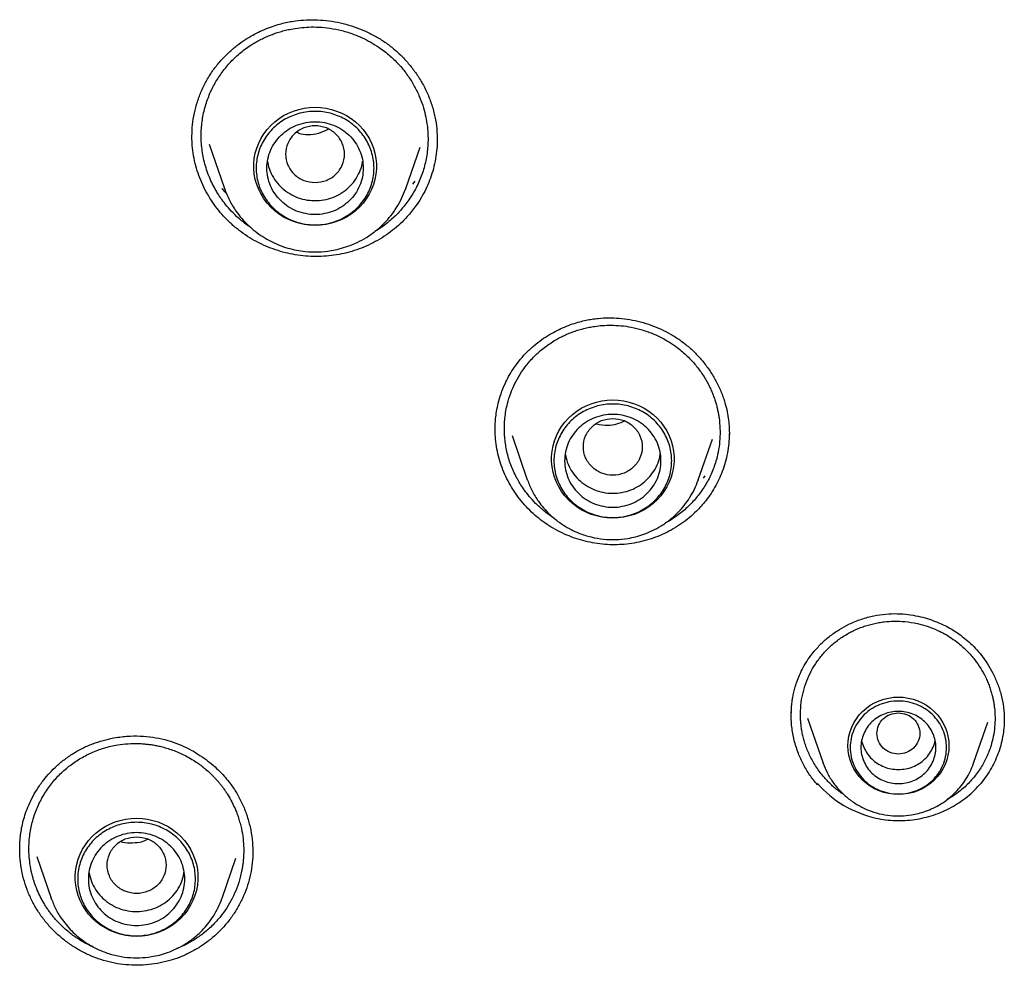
# Model space of a CAD drawing. Header units: millimetres. Extents: x 8 to 871, y 12 to 1888.
# Tile 82 of 114: x 438 to 456, y 1687 to 1705. Entities that reach past the tile are written whole.
import ezdxf

# ---------------------------------------------------------------- set-up
doc = ezdxf.new("R2010")
doc.units = ezdxf.units.MM

msp = doc.modelspace()

# ---------------------------------------------------------------- linework, layer by layer
at = {"color": 7, "linetype": 'Continuous', "lineweight": 30}
for p, q in [((440.829, 1702.675), (440.829, 1702.694)), ((441.15, 1702.542), (441.436, 1701.714)), ((444.821, 1701.714), (445.089, 1702.489)), ((444.991, 1701.849), (444.95, 1701.795)), ((441.437, 1701.709), (441.436, 1701.714)), ((444.817, 1701.704), (444.821, 1701.714)), ((444.821, 1701.714), (444.818, 1701.704)), ((446.493, 1697.205), (446.493, 1697.216)), ((446.808, 1697.099), (447.092, 1696.274)), ((450.286, 1696.274), (450.548, 1697.034)), ((447.092, 1696.274), (447.096, 1696.266)), ((447.095, 1696.266), (447.092, 1696.274)), ((450.282, 1696.265), (450.286, 1696.274)), ((450.286, 1696.274), (450.283, 1696.265)), ((450.41, 1696.345), (450.378, 1696.305)), ((452.327, 1691.819), (452.618, 1690.978)), ((455.428, 1690.978), (455.693, 1691.747)), ((455.999, 1691.794), (455.999, 1691.782)), ((452.62, 1690.972), (452.615, 1690.977)), ((452.509, 1690.576), (452.509, 1690.601)), ((437.614, 1689.36), (437.614, 1689.37)), ((441.965, 1689.336), (441.965, 1689.313)), ((437.931, 1689.234), (438.198, 1688.461)), ((441.391, 1688.461), (441.649, 1689.207)), ((438.198, 1688.461), (438.202, 1688.452)), ((438.201, 1688.452), (438.198, 1688.461)), ((441.388, 1688.452), (441.391, 1688.461)), ((441.391, 1688.461), (441.388, 1688.452))]:
    msp.add_line(p, q, dxfattribs=at)
at = {"color": 7, "linetype": 'Continuous', "lineweight": 30, "flags": 128}
for points in [[(443.129, 1701.025), (443.026, 1701.029), (442.924, 1701.043), (442.824, 1701.065), (442.726, 1701.095), (442.632, 1701.134), (442.541, 1701.181), (442.455, 1701.236), (442.375, 1701.297), (442.301, 1701.366), (442.233, 1701.44), (442.173, 1701.521), (442.12, 1701.606), (442.075, 1701.695), (442.039, 1701.788), (442.012, 1701.883), (441.993, 1701.981), (441.984, 1702.079), (441.984, 1702.178), (441.993, 1702.277), (442.012, 1702.374), (442.039, 1702.47), (442.075, 1702.563), (442.12, 1702.652), (442.173, 1702.737), (442.233, 1702.817), (442.301, 1702.892), (442.375, 1702.96), (442.455, 1703.022), (442.541, 1703.076), (442.632, 1703.123), (442.726, 1703.162), (442.824, 1703.193), (442.924, 1703.215), (443.026, 1703.228), (443.129, 1703.233), (443.231, 1703.228), (443.333, 1703.215), (443.433, 1703.193), (443.531, 1703.162), (443.626, 1703.123), (443.716, 1703.076), (443.802, 1703.022), (443.882, 1702.96), (443.957, 1702.892), (444.024, 1702.817), (444.085, 1702.737), (444.137, 1702.652), (444.182, 1702.563), (444.218, 1702.47), (444.245, 1702.374), (444.264, 1702.277), (444.273, 1702.178), (444.273, 1702.079), (444.264, 1701.981), (444.245, 1701.883), (444.218, 1701.788), (444.182, 1701.695), (444.137, 1701.606), (444.085, 1701.521), (444.024, 1701.44), (443.957, 1701.366), (443.882, 1701.297), (443.802, 1701.236), (443.716, 1701.181), (443.626, 1701.134), (443.531, 1701.095), (443.433, 1701.065), (443.333, 1701.043), (443.231, 1701.029), (443.129, 1701.025)], [(448.689, 1695.558), (448.586, 1695.562), (448.485, 1695.576), (448.384, 1695.598), (448.287, 1695.628), (448.192, 1695.667), (448.101, 1695.714), (448.016, 1695.769), (447.935, 1695.83), (447.861, 1695.899), (447.793, 1695.973), (447.733, 1696.054), (447.68, 1696.139), (447.636, 1696.228), (447.6, 1696.321), (447.572, 1696.416), (447.554, 1696.514), (447.545, 1696.612), (447.545, 1696.711), (447.554, 1696.81), (447.572, 1696.907), (447.6, 1697.003), (447.636, 1697.096), (447.68, 1697.185), (447.733, 1697.27), (447.793, 1697.35), (447.861, 1697.425), (447.935, 1697.493), (448.016, 1697.555), (448.101, 1697.609), (448.192, 1697.656), (448.287, 1697.695), (448.384, 1697.726), (448.485, 1697.748), (448.586, 1697.761), (448.689, 1697.766), (448.792, 1697.761), (448.894, 1697.748), (448.994, 1697.726), (449.092, 1697.695), (449.186, 1697.656), (449.277, 1697.609), (449.362, 1697.555), (449.443, 1697.493), (449.517, 1697.425), (449.585, 1697.35), (449.645, 1697.27), (449.698, 1697.185), (449.742, 1697.096), (449.779, 1697.003), (449.806, 1696.907), (449.824, 1696.81), (449.834, 1696.711), (449.834, 1696.612), (449.824, 1696.514), (449.806, 1696.416), (449.779, 1696.321), (449.742, 1696.228), (449.698, 1696.139), (449.645, 1696.054), (449.585, 1695.973), (449.517, 1695.899), (449.443, 1695.83), (449.362, 1695.769), (449.277, 1695.714), (449.186, 1695.667), (449.092, 1695.628), (448.994, 1695.598), (448.894, 1695.576), (448.792, 1695.562), (448.689, 1695.558)], [(454.023, 1690.395), (453.93, 1690.4), (453.839, 1690.413), (453.749, 1690.435), (453.662, 1690.465), (453.578, 1690.503), (453.498, 1690.549), (453.424, 1690.602), (453.355, 1690.662), (453.293, 1690.728), (453.238, 1690.8), (453.19, 1690.876), (453.151, 1690.957), (453.12, 1691.041), (453.097, 1691.127), (453.084, 1691.216), (453.079, 1691.305), (453.084, 1691.394), (453.097, 1691.482), (453.12, 1691.569), (453.151, 1691.653), (453.19, 1691.733), (453.238, 1691.81), (453.293, 1691.882), (453.355, 1691.948), (453.424, 1692.008), (453.498, 1692.061), (453.578, 1692.107), (453.662, 1692.145), (453.749, 1692.175), (453.839, 1692.197), (453.93, 1692.21), (454.023, 1692.214), (454.115, 1692.21), (454.207, 1692.197), (454.297, 1692.175), (454.384, 1692.145), (454.468, 1692.107), (454.547, 1692.061), (454.621, 1692.008), (454.69, 1691.948), (454.752, 1691.882), (454.807, 1691.81), (454.855, 1691.733), (454.895, 1691.653), (454.926, 1691.569), (454.948, 1691.482), (454.962, 1691.394), (454.966, 1691.305), (454.962, 1691.216), (454.948, 1691.127), (454.926, 1691.041), (454.895, 1690.957), (454.855, 1690.876), (454.807, 1690.8), (454.752, 1690.728), (454.69, 1690.662), (454.621, 1690.602), (454.547, 1690.549), (454.468, 1690.503), (454.384, 1690.465), (454.297, 1690.435), (454.207, 1690.413), (454.115, 1690.4), (454.023, 1690.395)], [(439.795, 1687.744), (439.692, 1687.749), (439.59, 1687.762), (439.49, 1687.784), (439.392, 1687.815), (439.298, 1687.854), (439.207, 1687.901), (439.121, 1687.955), (439.041, 1688.017), (438.967, 1688.085), (438.899, 1688.16), (438.839, 1688.24), (438.786, 1688.325), (438.741, 1688.414), (438.705, 1688.507), (438.678, 1688.603), (438.659, 1688.7), (438.65, 1688.799), (438.65, 1688.898), (438.659, 1688.997), (438.678, 1689.094), (438.705, 1689.189), (438.741, 1689.282), (438.786, 1689.371), (438.839, 1689.456), (438.899, 1689.537), (438.967, 1689.611), (439.041, 1689.68), (439.121, 1689.741), (439.207, 1689.796), (439.298, 1689.843), (439.392, 1689.882), (439.49, 1689.912), (439.59, 1689.935), (439.692, 1689.948), (439.795, 1689.952), (439.897, 1689.948), (439.999, 1689.935), (440.099, 1689.912), (440.197, 1689.882), (440.292, 1689.843), (440.382, 1689.796), (440.468, 1689.741), (440.548, 1689.68), (440.623, 1689.611), (440.69, 1689.537), (440.751, 1689.456), (440.803, 1689.371), (440.848, 1689.282), (440.884, 1689.189), (440.912, 1689.094), (440.93, 1688.997), (440.939, 1688.898), (440.939, 1688.799), (440.93, 1688.7), (440.912, 1688.603), (440.884, 1688.507), (440.848, 1688.414), (440.803, 1688.325), (440.751, 1688.24), (440.69, 1688.16), (440.623, 1688.085), (440.548, 1688.017), (440.468, 1687.955), (440.382, 1687.901), (440.292, 1687.854), (440.197, 1687.815), (440.099, 1687.784), (439.999, 1687.762), (439.897, 1687.749), (439.795, 1687.744)]]:
    msp.add_lwpolyline(points, dxfattribs=at)
at = {"color": 7, "linetype": 'Continuous', "lineweight": 30}
msp.add_arc((454.059, 1691.971), 2.068, 221.4514, 257.2674, dxfattribs=at)
for points, knots in [([(441.228, 1703.929), (441.273, 1703.988), (441.361, 1704.104), (441.511, 1704.254), (441.662, 1704.383), (441.813, 1704.49), (441.96, 1704.578), (442.107, 1704.654), (442.253, 1704.716), (442.394, 1704.765), (442.521, 1704.801), (442.642, 1704.827), (442.789, 1704.852), (442.967, 1704.868), (443.177, 1704.868), (443.389, 1704.849), (443.601, 1704.811), (443.809, 1704.756), (444.01, 1704.682), (444.204, 1704.59), (444.389, 1704.482), (444.563, 1704.355), (444.724, 1704.212), (444.873, 1704.054), (445.008, 1703.88), (445.127, 1703.692), (445.23, 1703.49), (445.313, 1703.276), (445.372, 1703.052), (445.406, 1702.827), (445.409, 1702.679), (445.411, 1702.605)], [0, 0, 0, 0, 0.039442, 0.076516, 0.111185, 0.143404, 0.173134, 0.200348, 0.229665, 0.255342, 0.277416, 0.298156, 0.319044, 0.354342, 0.390281, 0.426835, 0.463673, 0.500512, 0.537296, 0.573981, 0.610636, 0.647484, 0.684661, 0.722177, 0.760121, 0.798823, 0.8383, 0.878548, 0.919344, 0.959885, 1, 1, 1, 1]), ([(441.376, 1703.865), (441.427, 1703.93), (441.529, 1704.063), (441.715, 1704.239), (441.88, 1704.362), (442.011, 1704.442), (442.098, 1704.491), (442.189, 1704.535), (442.283, 1704.576), (442.379, 1704.612), (442.477, 1704.644), (442.578, 1704.671), (442.698, 1704.697), (442.841, 1704.719), (443.015, 1704.733), (443.206, 1704.732), (443.412, 1704.711), (443.632, 1704.667), (443.834, 1704.605), (444.014, 1704.529), (444.171, 1704.448), (444.348, 1704.338), (444.531, 1704.195), (444.709, 1704.019), (444.857, 1703.834), (444.977, 1703.645), (445.07, 1703.457), (445.14, 1703.273), (445.189, 1703.096), (445.217, 1702.944), (445.231, 1702.819), (445.237, 1702.715), (445.239, 1702.6), (445.232, 1702.473), (445.216, 1702.336), (445.182, 1702.157), (445.117, 1701.942), (445.008, 1701.698), (444.911, 1701.55), (444.863, 1701.477)], [0, 0, 0, 0, 0.038282, 0.077328, 0.117138, 0.132271, 0.147512, 0.16286, 0.178316, 0.193878, 0.209546, 0.225322, 0.241204, 0.264897, 0.291075, 0.319733, 0.350868, 0.384477, 0.420553, 0.445981, 0.472503, 0.500117, 0.539904, 0.577758, 0.613681, 0.647679, 0.679753, 0.709908, 0.738147, 0.764472, 0.780962, 0.796603, 0.812686, 0.834203, 0.855544, 0.876709, 0.918495, 0.95959, 1, 1, 1, 1]), ([(440.828, 1702.694), (440.831, 1702.764), (440.836, 1702.907), (440.871, 1703.122), (440.927, 1703.335), (441.005, 1703.543), (441.104, 1703.743), (441.186, 1703.867), (441.228, 1703.929)], [0, 0, 0, 0, 0.1591677, 0.3265726, 0.4940781, 0.6619406, 0.830458, 1, 1, 1, 1]), ([(441.943, 1700.973), (441.915, 1700.992), (441.829, 1701.051), (441.7, 1701.156), (441.567, 1701.286), (441.459, 1701.41), (441.374, 1701.523), (441.312, 1701.619), (441.254, 1701.717), (441.197, 1701.827), (441.139, 1701.96), (441.091, 1702.099), (441.052, 1702.24), (441.016, 1702.426), (440.995, 1702.657), (441.008, 1702.929), (441.056, 1703.19), (441.136, 1703.434), (441.241, 1703.661), (441.331, 1703.797), (441.376, 1703.865)], [0, 0, 0, 0, 0.030701, 0.093195, 0.149072, 0.198319, 0.240928, 0.27689, 0.301776, 0.343865, 0.38927, 0.434094, 0.478337, 0.521998, 0.607519, 0.690705, 0.77155, 0.85005, 0.926201, 1, 1, 1, 1]), ([(443.129, 1701.826), (443.057, 1701.834), (442.913, 1701.85), (442.729, 1701.972), (442.608, 1702.148), (442.564, 1702.356), (442.608, 1702.563), (442.729, 1702.741), (442.913, 1702.857), (443.129, 1702.9), (443.344, 1702.857), (443.528, 1702.741), (443.649, 1702.563), (443.693, 1702.356), (443.649, 1702.148), (443.528, 1701.972), (443.344, 1701.85), (443.2, 1701.834), (443.129, 1701.826)], [0, 0, 0, 0, 0.0625, 0.125, 0.1875, 0.25, 0.3125, 0.375, 0.4375, 0.5, 0.5625, 0.625, 0.6875, 0.75, 0.8125, 0.875, 0.9375, 1, 1, 1, 1]), ([(445.006, 1701.382), (444.955, 1701.316), (444.867, 1701.201), (444.72, 1701.054), (444.577, 1700.931), (444.421, 1700.819), (444.256, 1700.72), (444.084, 1700.636), (443.906, 1700.566), (443.72, 1700.511), (443.53, 1700.471), (443.339, 1700.448), (443.147, 1700.441), (442.953, 1700.449), (442.761, 1700.474), (442.573, 1700.513), (442.389, 1700.567), (442.208, 1700.636), (442.032, 1700.72), (441.865, 1700.818), (441.706, 1700.93), (441.557, 1701.057), (441.42, 1701.194), (441.297, 1701.34), (441.188, 1701.492), (441.092, 1701.654), (441.008, 1701.825), (440.94, 1702.001), (440.886, 1702.185), (440.849, 1702.373), (440.83, 1702.545), (440.829, 1702.653), (440.829, 1702.697)], [0, 0, 0, 0, 0.0437251, 0.0765422, 0.10936, 0.1431264, 0.176893, 0.2098095, 0.2427254, 0.2766067, 0.3104868, 0.3431821, 0.3758788, 0.4095322, 0.4431864, 0.4758562, 0.5085259, 0.5421051, 0.5756831, 0.608937, 0.6421906, 0.676474, 0.7107586, 0.7431212, 0.7754841, 0.8087337, 0.8419828, 0.8752342, 0.9084846, 0.9427522, 0.9770207, 1, 1, 1, 1]), ([(443.378, 1702.82), (443.317, 1702.791), (443.146, 1702.712), (442.923, 1702.701), (442.797, 1702.754), (442.784, 1702.759)], [0, 0, 0, 0, 0.334198, 0.932736, 1, 1, 1, 1]), ([(445.41, 1702.645), (445.41, 1702.627), (445.412, 1702.548), (445.4, 1702.407), (445.372, 1702.222), (445.328, 1702.041), (445.27, 1701.867), (445.197, 1701.699), (445.111, 1701.536), (445.041, 1701.434), (445.006, 1701.382)], [0, 0, 0, 0, 0.039847, 0.17605, 0.316111, 0.456173, 0.590272, 0.724371, 0.862186, 1, 1, 1, 1]), ([(442.241, 1702.221), (442.242, 1702.214), (442.247, 1702.15), (442.289, 1702.034), (442.367, 1701.882), (442.479, 1701.748), (442.614, 1701.637), (442.769, 1701.554), (442.938, 1701.502), (443.115, 1701.483), (443.292, 1701.497), (443.463, 1701.544), (443.62, 1701.623), (443.759, 1701.729), (443.874, 1701.86), (443.959, 1702.01), (444.006, 1702.135), (444.013, 1702.21), (444.015, 1702.228)], [0, 0, 0, 0, 0.008881, 0.078077, 0.147273, 0.216469, 0.285665, 0.354861, 0.424057, 0.493253, 0.562449, 0.631646, 0.700842, 0.770038, 0.839234, 0.90843, 0.977626, 1, 1, 1, 1]), ([(441.474, 1701.624), (441.47, 1701.628), (441.44, 1701.656), (441.414, 1701.689), (441.391, 1701.717)], [0, 0, 0, 0, 0.128343, 1, 1, 1, 1]), ([(441.436, 1701.714), (441.465, 1701.64), (441.524, 1701.491), (441.638, 1701.306), (441.757, 1701.153), (441.875, 1701.029), (442.005, 1700.915), (442.148, 1700.813), (442.299, 1700.726), (442.456, 1700.655), (442.618, 1700.6), (442.781, 1700.561), (442.971, 1700.533), (443.188, 1700.525), (443.4, 1700.546), (443.585, 1700.585), (443.748, 1700.635), (443.918, 1700.705), (444.092, 1700.8), (444.265, 1700.921), (444.417, 1701.059), (444.547, 1701.207), (444.655, 1701.359), (444.748, 1701.525), (444.794, 1701.645), (444.817, 1701.704)], [0, 0, 0, 0, 0.05384, 0.109408, 0.147478, 0.186398, 0.226216, 0.26654, 0.306327, 0.345532, 0.38416, 0.422213, 0.459696, 0.514835, 0.568711, 0.604458, 0.642928, 0.684563, 0.729394, 0.777454, 0.82877, 0.869422, 0.911925, 0.956281, 1, 1, 1, 1]), ([(444.863, 1701.477), (444.81, 1701.409), (444.704, 1701.271), (444.508, 1701.091), (444.353, 1700.972), (444.259, 1700.92), (444.245, 1700.913)], [0, 0, 0, 0, 0.307234, 0.622199, 0.944943, 1, 1, 1, 1]), ([(446.926, 1698.478), (446.972, 1698.533), (447.06, 1698.639), (447.208, 1698.775), (447.356, 1698.891), (447.503, 1698.986), (447.646, 1699.064), (447.789, 1699.13), (447.93, 1699.184), (448.066, 1699.225), (448.188, 1699.254), (448.303, 1699.275), (448.443, 1699.293), (448.612, 1699.301), (448.81, 1699.294), (449.009, 1699.268), (449.207, 1699.225), (449.402, 1699.165), (449.59, 1699.089), (449.771, 1698.996), (449.942, 1698.888), (450.102, 1698.763), (450.251, 1698.623), (450.387, 1698.469), (450.51, 1698.301), (450.62, 1698.119), (450.713, 1697.921), (450.781, 1697.729), (450.827, 1697.549), (450.852, 1697.393), (450.865, 1697.251), (450.865, 1697.164), (450.866, 1697.122)], [0, 0, 0, 0, 0.03972, 0.077078, 0.112039, 0.144558, 0.174597, 0.202129, 0.231838, 0.257918, 0.280383, 0.301238, 0.322234, 0.357703, 0.393815, 0.430546, 0.467612, 0.504686, 0.541712, 0.578644, 0.615524, 0.652574, 0.689942, 0.727647, 0.765769, 0.804954, 0.845314, 0.88684, 0.918646, 0.948598, 0.975697, 1, 1, 1, 1]), ([(447.07, 1698.406), (447.121, 1698.467), (447.224, 1698.589), (447.409, 1698.748), (447.57, 1698.858), (447.698, 1698.929), (447.784, 1698.972), (447.872, 1699.01), (447.962, 1699.045), (448.055, 1699.075), (448.15, 1699.101), (448.247, 1699.123), (448.361, 1699.143), (448.498, 1699.158), (448.663, 1699.163), (448.844, 1699.154), (449.039, 1699.126), (449.246, 1699.075), (449.436, 1699.006), (449.605, 1698.927), (449.751, 1698.843), (449.914, 1698.731), (450.08, 1698.589), (450.238, 1698.418), (450.367, 1698.243), (450.454, 1698.095), (450.512, 1697.979), (450.549, 1697.894), (450.58, 1697.811), (450.607, 1697.731), (450.629, 1697.652), (450.647, 1697.577), (450.662, 1697.504), (450.68, 1697.39), (450.694, 1697.233), (450.692, 1697.035), (450.669, 1696.84), (450.622, 1696.63), (450.544, 1696.409), (450.432, 1696.184), (450.334, 1696.049), (450.285, 1695.982)], [0, 0, 0, 0, 0.038281, 0.077319, 0.117115, 0.132243, 0.147476, 0.162816, 0.178263, 0.193815, 0.209474, 0.225238, 0.241108, 0.264615, 0.290665, 0.319252, 0.350374, 0.384023, 0.420195, 0.445716, 0.472353, 0.500105, 0.539259, 0.576145, 0.610767, 0.643133, 0.658475, 0.673254, 0.68747, 0.701124, 0.714217, 0.72675, 0.738721, 0.750133, 0.782625, 0.814751, 0.846515, 0.877921, 0.919232, 0.959922, 1, 1, 1, 1]), ([(446.49, 1697.211), (446.491, 1697.241), (446.492, 1697.309), (446.5, 1697.422), (446.518, 1697.557), (446.55, 1697.713), (446.601, 1697.887), (446.667, 1698.053), (446.744, 1698.206), (446.826, 1698.344), (446.892, 1698.433), (446.926, 1698.478)], [0, 0, 0, 0, 0.067747, 0.15165, 0.251748, 0.368105, 0.500831, 0.650113, 0.759013, 0.875569, 1, 1, 1, 1]), ([(447.592, 1695.557), (447.561, 1695.577), (447.493, 1695.621), (447.376, 1695.712), (447.25, 1695.826), (447.133, 1695.955), (447.04, 1696.074), (446.969, 1696.18), (446.917, 1696.267), (446.868, 1696.359), (446.82, 1696.461), (446.772, 1696.585), (446.733, 1696.708), (446.704, 1696.83), (446.682, 1696.951), (446.669, 1697.07), (446.663, 1697.186), (446.664, 1697.304), (446.673, 1697.43), (446.691, 1697.562), (446.725, 1697.718), (446.778, 1697.89), (446.858, 1698.074), (446.954, 1698.248), (447.032, 1698.354), (447.07, 1698.406)], [0, 0, 0, 0, 0.032889, 0.073905, 0.1338, 0.186654, 0.232451, 0.271178, 0.302826, 0.325005, 0.366454, 0.406966, 0.446538, 0.48517, 0.52286, 0.559607, 0.59541, 0.630267, 0.66908, 0.71179, 0.754119, 0.816881, 0.878782, 0.939822, 1, 1, 1, 1]), ([(448.689, 1697.419), (448.617, 1697.41), (448.474, 1697.394), (448.29, 1697.273), (448.169, 1697.097), (448.124, 1696.889), (448.169, 1696.681), (448.29, 1696.504), (448.474, 1696.387), (448.689, 1696.344), (448.905, 1696.387), (449.088, 1696.504), (449.209, 1696.681), (449.254, 1696.889), (449.209, 1697.097), (449.088, 1697.273), (448.905, 1697.394), (448.761, 1697.41), (448.689, 1697.419)], [0, 0, 0, 0, 0.0625, 0.125, 0.1875, 0.25, 0.3125, 0.375, 0.4375, 0.5, 0.5625, 0.625, 0.6875, 0.75, 0.8125, 0.875, 0.9375, 1, 1, 1, 1]), ([(448.915, 1697.368), (448.811, 1697.328), (448.636, 1697.26), (448.452, 1697.298), (448.378, 1697.313)], [0, 0, 0, 0, 0.593837, 1, 1, 1, 1]), ([(450.424, 1695.881), (450.368, 1695.814), (450.273, 1695.701), (450.118, 1695.562), (449.974, 1695.452), (449.82, 1695.354), (449.657, 1695.268), (449.489, 1695.197), (449.315, 1695.14), (449.134, 1695.097), (448.951, 1695.069), (448.768, 1695.058), (448.585, 1695.061), (448.402, 1695.08), (448.219, 1695.113), (448.042, 1695.161), (447.869, 1695.222), (447.7, 1695.298), (447.537, 1695.388), (447.383, 1695.491), (447.237, 1695.607), (447.101, 1695.736), (446.978, 1695.874), (446.869, 1696.02), (446.773, 1696.172), (446.689, 1696.332), (446.618, 1696.5), (446.562, 1696.673), (446.522, 1696.851), (446.496, 1697.031), (446.492, 1697.152), (446.49, 1697.211)], [0, 0, 0, 0, 0.0493755, 0.0828515, 0.1163282, 0.1507744, 0.1852208, 0.2187652, 0.2523091, 0.2868387, 0.3213672, 0.3546401, 0.3879145, 0.4221523, 0.4563909, 0.4897981, 0.5232051, 0.5575472, 0.5918881, 0.6258001, 0.6597121, 0.6946678, 0.7296245, 0.7627191, 0.7958139, 0.8298194, 0.8638243, 0.8977527, 0.9316801, 0.9666469, 1, 1, 1, 1]), ([(450.866, 1697.162), (450.864, 1697.106), (450.862, 1696.991), (450.839, 1696.817), (450.802, 1696.641), (450.751, 1696.473), (450.688, 1696.314), (450.613, 1696.164), (450.526, 1696.018), (450.458, 1695.926), (450.424, 1695.881)], [0, 0, 0, 0, 0.122716, 0.250005, 0.380904, 0.511802, 0.632308, 0.752813, 0.876407, 1, 1, 1, 1]), ([(447.802, 1696.753), (447.812, 1696.702), (447.834, 1696.596), (447.909, 1696.447), (448.013, 1696.308), (448.143, 1696.192), (448.295, 1696.103), (448.461, 1696.044), (448.637, 1696.017), (448.814, 1696.024), (448.987, 1696.064), (449.148, 1696.136), (449.291, 1696.237), (449.412, 1696.363), (449.503, 1696.509), (449.56, 1696.645), (449.571, 1696.732), (449.575, 1696.763)], [0, 0, 0, 0, 0.062374, 0.131566, 0.200757, 0.269949, 0.33914, 0.408332, 0.477524, 0.546715, 0.615907, 0.685098, 0.75429, 0.823481, 0.892673, 0.961864, 1, 1, 1, 1]), ([(447.096, 1696.266), (447.122, 1696.199), (447.177, 1696.06), (447.283, 1695.889), (447.396, 1695.745), (447.506, 1695.628), (447.63, 1695.52), (447.764, 1695.424), (447.907, 1695.342), (448.079, 1695.264), (448.282, 1695.2), (448.514, 1695.16), (448.744, 1695.153), (448.945, 1695.172), (449.119, 1695.209), (449.273, 1695.256), (449.433, 1695.322), (449.597, 1695.411), (449.76, 1695.526), (449.904, 1695.656), (450.027, 1695.795), (450.128, 1695.939), (450.217, 1696.096), (450.261, 1696.209), (450.282, 1696.265)], [0, 0, 0, 0, 0.051716, 0.107407, 0.145543, 0.184522, 0.224397, 0.264791, 0.30465, 0.343928, 0.401734, 0.458254, 0.513501, 0.567486, 0.603309, 0.64186, 0.683582, 0.728512, 0.776684, 0.828129, 0.868887, 0.911508, 0.955993, 1, 1, 1, 1]), ([(450.285, 1695.982), (450.233, 1695.919), (450.127, 1695.794), (449.936, 1695.632), (449.782, 1695.524), (449.689, 1695.477), (449.673, 1695.469)], [0, 0, 0, 0, 0.304057, 0.615048, 0.93304, 1, 1, 1, 1]), ([(452.449, 1693.069), (452.497, 1693.123), (452.591, 1693.23), (452.753, 1693.366), (452.922, 1693.481), (453.114, 1693.585), (453.327, 1693.673), (453.559, 1693.736), (453.783, 1693.769), (453.998, 1693.776), (454.2, 1693.761), (454.387, 1693.729), (454.559, 1693.684), (454.715, 1693.63), (454.854, 1693.57), (454.98, 1693.505), (455.1, 1693.432), (455.22, 1693.347), (455.342, 1693.246), (455.463, 1693.127), (455.581, 1692.989), (455.692, 1692.833), (455.792, 1692.657), (455.879, 1692.462), (455.947, 1692.249), (455.992, 1692.024), (455.998, 1691.87), (456, 1691.794)], [0, 0, 0, 0, 0.045044, 0.088723, 0.130995, 0.171793, 0.22377, 0.2729, 0.319148, 0.362769, 0.403953, 0.442623, 0.478703, 0.512133, 0.542873, 0.570907, 0.598604, 0.628559, 0.660789, 0.69538, 0.732347, 0.771688, 0.813383, 0.857404, 0.903726, 0.952359, 1, 1, 1, 1]), ([(452.59, 1692.991), (452.637, 1693.045), (452.733, 1693.152), (452.903, 1693.292), (453.056, 1693.389), (453.18, 1693.454), (453.27, 1693.494), (453.363, 1693.53), (453.458, 1693.561), (453.556, 1693.586), (453.656, 1693.607), (453.784, 1693.625), (453.947, 1693.636), (454.155, 1693.628), (454.364, 1693.595), (454.568, 1693.539), (454.738, 1693.472), (454.888, 1693.396), (455.019, 1693.316), (455.163, 1693.21), (455.31, 1693.077), (455.449, 1692.918), (455.561, 1692.756), (455.638, 1692.616), (455.69, 1692.502), (455.724, 1692.414), (455.752, 1692.328), (455.775, 1692.246), (455.793, 1692.166), (455.807, 1692.09), (455.822, 1691.98), (455.831, 1691.835), (455.824, 1691.655), (455.798, 1691.479), (455.751, 1691.29), (455.675, 1691.093), (455.568, 1690.892), (455.477, 1690.773), (455.431, 1690.713)], [0, 0, 0, 0, 0.038264, 0.077286, 0.117064, 0.134353, 0.151781, 0.169349, 0.187055, 0.2049, 0.222883, 0.241005, 0.272735, 0.309059, 0.349964, 0.38365, 0.419899, 0.445494, 0.472222, 0.500081, 0.539389, 0.576382, 0.611068, 0.643453, 0.660932, 0.677662, 0.693645, 0.708881, 0.723371, 0.737116, 0.750118, 0.782682, 0.814858, 0.84665, 0.878064, 0.919357, 0.959999, 1, 1, 1, 1]), ([(452.023, 1691.923), (452.023, 1691.947), (452.024, 1691.992), (452.028, 1692.061), (452.037, 1692.128), (452.047, 1692.198), (452.064, 1692.284), (452.09, 1692.385), (452.126, 1692.501), (452.177, 1692.631), (452.245, 1692.771), (452.334, 1692.922), (452.409, 1693.018), (452.448, 1693.069)], [0, 0, 0, 0, 0.06668, 0.125859, 0.16878, 0.225037, 0.294708, 0.377825, 0.474453, 0.584709, 0.708794, 0.847043, 1, 1, 1, 1]), ([(452.64, 1690.711), (452.588, 1690.775), (452.489, 1690.899), (452.375, 1691.099), (452.304, 1691.267), (452.262, 1691.399), (452.238, 1691.494), (452.219, 1691.587), (452.206, 1691.677), (452.197, 1691.764), (452.191, 1691.892), (452.198, 1692.062), (452.231, 1692.27), (452.289, 1692.469), (452.369, 1692.657), (452.468, 1692.833), (452.549, 1692.939), (452.59, 1692.991)], [0, 0, 0, 0, 0.0975295, 0.1893865, 0.2755502, 0.3165074, 0.3560329, 0.3941247, 0.4307812, 0.4660008, 0.4997823, 0.5862089, 0.6714147, 0.7553977, 0.8381565, 0.9196905, 1, 1, 1, 1]), ([(452.155, 1691.163), (452.126, 1691.245), (452.07, 1691.407), (452.03, 1691.66), (452.015, 1691.837), (452.024, 1691.928), (452.025, 1691.935)], [0, 0, 0, 0, 0.3264973, 0.650177, 0.9722205, 1, 1, 1, 1]), ([(454.023, 1691.921), (453.97, 1691.915), (453.866, 1691.903), (453.732, 1691.815), (453.644, 1691.687), (453.612, 1691.535), (453.644, 1691.384), (453.732, 1691.256), (453.866, 1691.171), (454.023, 1691.14), (454.179, 1691.171), (454.313, 1691.256), (454.401, 1691.384), (454.433, 1691.535), (454.401, 1691.687), (454.313, 1691.815), (454.179, 1691.903), (454.075, 1691.915), (454.023, 1691.921)], [0, 0, 0, 0, 0.0625, 0.125, 0.1875, 0.25, 0.3125, 0.375, 0.4375, 0.5, 0.5625, 0.625, 0.6875, 0.75, 0.8125, 0.875, 0.9375, 1, 1, 1, 1]), ([(456.001, 1691.817), (456, 1691.769), (455.998, 1691.667), (455.979, 1691.511), (455.946, 1691.35), (455.898, 1691.192), (455.837, 1691.038), (455.762, 1690.888), (455.673, 1690.744), (455.602, 1690.654), (455.567, 1690.609)], [0, 0, 0, 0, 0.11104, 0.233641, 0.359745, 0.485849, 0.612431, 0.739011, 0.869507, 1, 1, 1, 1]), ([(438.634, 1691.176), (438.697, 1691.211), (438.821, 1691.281), (439.018, 1691.361), (439.216, 1691.421), (439.434, 1691.466), (439.669, 1691.49), (439.918, 1691.488), (440.154, 1691.46), (440.374, 1691.409), (440.579, 1691.338), (440.767, 1691.252), (440.938, 1691.155), (441.091, 1691.05), (441.228, 1690.94), (441.348, 1690.828), (441.453, 1690.714), (441.56, 1690.581), (441.669, 1690.419), (441.772, 1690.223), (441.856, 1690.012), (441.918, 1689.789), (441.958, 1689.562), (441.964, 1689.41), (441.966, 1689.336)], [0, 0, 0, 0, 0.047037, 0.092945, 0.13769, 0.181213, 0.237225, 0.290837, 0.341985, 0.390702, 0.43732, 0.481874, 0.524301, 0.56453, 0.602508, 0.638195, 0.671571, 0.702896, 0.750087, 0.798468, 0.848135, 0.899088, 0.951309, 1, 1, 1, 1]), ([(438.729, 1691.058), (438.802, 1691.099), (438.949, 1691.18), (439.189, 1691.268), (439.421, 1691.322), (439.64, 1691.347), (439.801, 1691.349), (439.923, 1691.342), (440.004, 1691.334), (440.086, 1691.323), (440.168, 1691.309), (440.296, 1691.281), (440.472, 1691.227), (440.695, 1691.131), (440.897, 1691.013), (441.075, 1690.88), (441.191, 1690.773), (441.267, 1690.693), (441.308, 1690.647), (441.348, 1690.599), (441.388, 1690.55), (441.425, 1690.498), (441.462, 1690.445), (441.513, 1690.366), (441.58, 1690.248), (441.634, 1690.132), (441.667, 1690.047), (441.683, 1690.003), (441.699, 1689.958), (441.713, 1689.91), (441.727, 1689.862), (441.74, 1689.811), (441.763, 1689.713), (441.786, 1689.573), (441.797, 1689.395), (441.795, 1689.257), (441.787, 1689.156), (441.778, 1689.086), (441.769, 1689.021), (441.757, 1688.961), (441.745, 1688.905), (441.719, 1688.8), (441.67, 1688.647), (441.585, 1688.456), (441.484, 1688.28), (441.358, 1688.106), (441.207, 1687.939), (441.03, 1687.784), (440.902, 1687.701), (440.841, 1687.661)], [0, 0, 0, 0, 0.0396439, 0.080078, 0.1213034, 0.1527522, 0.1846466, 0.1975338, 0.2104923, 0.2235221, 0.2366231, 0.2497953, 0.2857389, 0.323997, 0.3645637, 0.3965097, 0.429748, 0.4394857, 0.4493286, 0.4592767, 0.4693298, 0.4794878, 0.4897507, 0.5001183, 0.5249501, 0.5543029, 0.5615154, 0.5689552, 0.5766223, 0.5845165, 0.5926375, 0.6009854, 0.6095599, 0.640894, 0.6694756, 0.6953107, 0.7072021, 0.7184084, 0.7289303, 0.7387684, 0.7479233, 0.7563953, 0.7912046, 0.8247598, 0.8570658, 0.8881278, 0.9276055, 0.9648927, 1, 1, 1, 1]), ([(453.336, 1691.404), (453.336, 1691.404), (453.341, 1691.36), (453.374, 1691.276), (453.436, 1691.158), (453.525, 1691.055), (453.631, 1690.971), (453.753, 1690.909), (453.885, 1690.868), (453.977, 1690.863), (454.023, 1690.861)], [0, 0, 0, 0, 0.000201, 0.14303, 0.285858, 0.428687, 0.571515, 0.714343, 0.857172, 1, 1, 1, 1]), ([(454.023, 1690.861), (454.069, 1690.863), (454.16, 1690.868), (454.292, 1690.909), (454.414, 1690.971), (454.521, 1691.055), (454.609, 1691.158), (454.672, 1691.276), (454.705, 1691.36), (454.709, 1691.404), (454.709, 1691.404)], [0, 0, 0, 0, 0.142828, 0.285657, 0.428485, 0.571313, 0.714142, 0.85697, 0.999799, 1, 1, 1, 1]), ([(437.612, 1689.364), (437.612, 1689.404), (437.613, 1689.485), (437.623, 1689.61), (437.641, 1689.739), (437.669, 1689.872), (437.71, 1690.013), (437.764, 1690.163), (437.838, 1690.325), (437.936, 1690.496), (438.049, 1690.657), (438.174, 1690.804), (438.307, 1690.936), (438.46, 1691.063), (438.575, 1691.138), (438.634, 1691.176)], [0, 0, 0, 0, 0.056234, 0.114551, 0.175004, 0.237646, 0.302928, 0.375802, 0.457408, 0.547787, 0.647019, 0.727354, 0.81285, 0.903657, 1, 1, 1, 1]), ([(452.509, 1690.576), (452.46, 1690.636), (452.364, 1690.755), (452.245, 1690.952), (452.185, 1691.093), (452.155, 1691.163)], [0, 0, 0, 0, 0.3327619, 0.6650915, 1, 1, 1, 1]), ([(438.98, 1687.551), (438.949, 1687.564), (438.84, 1687.609), (438.681, 1687.707), (438.504, 1687.84), (438.386, 1687.949), (438.305, 1688.035), (438.257, 1688.089), (438.211, 1688.146), (438.166, 1688.206), (438.123, 1688.267), (438.073, 1688.346), (438.015, 1688.447), (437.951, 1688.578), (437.909, 1688.684), (437.885, 1688.756), (437.875, 1688.786), (437.866, 1688.815), (437.858, 1688.844), (437.85, 1688.873), (437.842, 1688.902), (437.835, 1688.932), (437.817, 1689.012), (437.796, 1689.139), (437.783, 1689.31), (437.784, 1689.47), (437.796, 1689.616), (437.817, 1689.75), (437.856, 1689.92), (437.924, 1690.125), (438.038, 1690.358), (438.179, 1690.571), (438.344, 1690.76), (438.526, 1690.925), (438.662, 1691.014), (438.729, 1691.058)], [0, 0, 0, 0, 0.022906, 0.081384, 0.127517, 0.175601, 0.192071, 0.208759, 0.225666, 0.242793, 0.260139, 0.277706, 0.30727, 0.340847, 0.378444, 0.386389, 0.393358, 0.400343, 0.407342, 0.414355, 0.421383, 0.428425, 0.435482, 0.478106, 0.517921, 0.55492, 0.589094, 0.620438, 0.648946, 0.710325, 0.770558, 0.829644, 0.88758, 0.944365, 1, 1, 1, 1]), ([(452.618, 1690.978), (452.642, 1690.917), (452.691, 1690.792), (452.799, 1690.619), (452.931, 1690.457), (453.09, 1690.312), (453.268, 1690.19), (453.462, 1690.096), (453.664, 1690.032), (453.868, 1689.997), (454.07, 1689.99), (454.246, 1690.008), (454.399, 1690.04), (454.535, 1690.081), (454.676, 1690.139), (454.82, 1690.217), (454.964, 1690.318), (455.091, 1690.433), (455.199, 1690.555), (455.289, 1690.682), (455.368, 1690.823), (455.408, 1690.926), (455.428, 1690.978)], [0, 0, 0, 0, 0.053881, 0.109326, 0.166481, 0.225544, 0.285572, 0.34436, 0.40186, 0.458087, 0.513056, 0.56678, 0.602436, 0.640806, 0.682334, 0.727065, 0.775039, 0.826292, 0.866914, 0.909405, 0.953769, 1, 1, 1, 1]), ([(455.431, 1690.713), (455.378, 1690.654), (455.271, 1690.534), (455.11, 1690.409), (454.995, 1690.334), (454.946, 1690.308), (454.934, 1690.301)], [0, 0, 0, 0, 0.36912, 0.744947, 0.935531, 1, 1, 1, 1]), ([(453.019, 1690.384), (452.988, 1690.403), (452.903, 1690.459), (452.774, 1690.567), (452.685, 1690.663), (452.64, 1690.711)], [0, 0, 0, 0, 0.214885, 0.607254, 1, 1, 1, 1]), ([(453.603, 1689.953), (453.663, 1689.942), (453.783, 1689.918), (453.965, 1689.905), (454.147, 1689.907), (454.329, 1689.925), (454.507, 1689.96), (454.681, 1690.009), (454.851, 1690.074), (455.013, 1690.153), (455.168, 1690.246), (455.313, 1690.353), (455.448, 1690.473), (455.527, 1690.564), (455.567, 1690.609)], [0, 0, 0, 0, 0.083385, 0.166562, 0.249661, 0.332759, 0.415887, 0.499056, 0.582263, 0.66551, 0.748822, 0.832257, 0.915925, 1, 1, 1, 1]), ([(439.795, 1689.605), (439.723, 1689.597), (439.579, 1689.581), (439.395, 1689.459), (439.274, 1689.283), (439.23, 1689.075), (439.274, 1688.868), (439.395, 1688.69), (439.579, 1688.574), (439.795, 1688.531), (440.01, 1688.574), (440.194, 1688.69), (440.315, 1688.868), (440.359, 1689.075), (440.315, 1689.283), (440.194, 1689.459), (440.01, 1689.581), (439.867, 1689.597), (439.795, 1689.605)], [0, 0, 0, 0, 0.0625, 0.125, 0.1875, 0.25, 0.3125, 0.375, 0.4375, 0.5, 0.5625, 0.625, 0.6875, 0.75, 0.8125, 0.875, 0.9375, 1, 1, 1, 1]), ([(440.011, 1689.561), (439.975, 1689.542), (439.884, 1689.495), (439.721, 1689.488), (439.584, 1689.483), (439.516, 1689.509), (439.505, 1689.514)], [0, 0, 0, 0, 0.232894, 0.582884, 0.930498, 1, 1, 1, 1]), ([(440.932, 1687.518), (440.869, 1687.483), (440.744, 1687.413), (440.546, 1687.331), (440.341, 1687.269), (440.131, 1687.227), (439.919, 1687.205), (439.705, 1687.204), (439.492, 1687.223), (439.282, 1687.263), (439.076, 1687.324), (438.878, 1687.405), (438.689, 1687.505), (438.511, 1687.622), (438.344, 1687.755), (438.191, 1687.903), (438.054, 1688.065), (437.933, 1688.24), (437.83, 1688.426), (437.746, 1688.62), (437.682, 1688.821), (437.638, 1689.027), (437.613, 1689.216), (437.613, 1689.335), (437.613, 1689.384)], [0, 0, 0, 0, 0.046587, 0.092911, 0.139061, 0.185103, 0.231087, 0.277064, 0.323087, 0.369225, 0.415388, 0.461478, 0.507539, 0.55359, 0.599636, 0.645678, 0.691726, 0.737809, 0.783865, 0.829845, 0.875801, 0.921772, 0.967792, 1, 1, 1, 1]), ([(441.966, 1689.343), (441.967, 1689.32), (441.969, 1689.227), (441.952, 1689.063), (441.915, 1688.853), (441.855, 1688.649), (441.775, 1688.452), (441.676, 1688.265), (441.559, 1688.088), (441.426, 1687.923), (441.276, 1687.772), (441.112, 1687.635), (440.992, 1687.557), (440.932, 1687.518)], [0, 0, 0, 0, 0.031546, 0.128492, 0.225898, 0.323261, 0.420091, 0.516591, 0.612931, 0.709269, 0.805766, 0.902603, 1, 1, 1, 1]), ([(438.907, 1688.934), (438.92, 1688.879), (438.945, 1688.769), (439.025, 1688.616), (439.132, 1688.48), (439.266, 1688.367), (439.419, 1688.281), (439.587, 1688.226), (439.763, 1688.203), (439.94, 1688.214), (440.112, 1688.258), (440.272, 1688.333), (440.412, 1688.437), (440.53, 1688.565), (440.618, 1688.714), (440.669, 1688.844), (440.678, 1688.925), (440.681, 1688.95)], [0, 0, 0, 0, 0.068654, 0.137986, 0.207318, 0.27665, 0.345982, 0.415313, 0.484645, 0.553977, 0.623309, 0.692641, 0.761973, 0.831305, 0.900637, 0.969969, 1, 1, 1, 1]), ([(438.202, 1688.452), (438.228, 1688.385), (438.282, 1688.247), (438.389, 1688.076), (438.501, 1687.931), (438.612, 1687.815), (438.735, 1687.707), (438.87, 1687.611), (439.012, 1687.529), (439.184, 1687.451), (439.387, 1687.387), (439.62, 1687.347), (439.85, 1687.339), (440.05, 1687.359), (440.224, 1687.395), (440.378, 1687.442), (440.538, 1687.509), (440.702, 1687.598), (440.866, 1687.712), (441.01, 1687.842), (441.132, 1687.982), (441.234, 1688.125), (441.323, 1688.282), (441.366, 1688.396), (441.388, 1688.452)], [0, 0, 0, 0, 0.051716, 0.107407, 0.145543, 0.184522, 0.224397, 0.264791, 0.30465, 0.343928, 0.401734, 0.458254, 0.513501, 0.567486, 0.603309, 0.64186, 0.683582, 0.728512, 0.776684, 0.828129, 0.868887, 0.911508, 0.955993, 1, 1, 1, 1]), ([(440.841, 1687.661), (440.782, 1687.627), (440.688, 1687.573), (440.587, 1687.533), (440.549, 1687.518)], [0, 0, 0, 0, 0.621581, 1, 1, 1, 1])]:
    msp.add_open_spline(points, degree=3, knots=knots, dxfattribs=at)
for points in [[(444.229, 1702.095), (444.227, 1702.049), (444.223, 1701.957), (444.194, 1701.82), (444.148, 1701.688), (444.084, 1701.564), (444.004, 1701.448), (443.909, 1701.344), (443.8, 1701.252), (443.68, 1701.175), (443.551, 1701.113), (443.414, 1701.068), (443.273, 1701.041), (443.129, 1701.032), (442.985, 1701.041), (442.843, 1701.068), (442.706, 1701.113), (442.577, 1701.175), (442.457, 1701.252), (442.349, 1701.344), (442.253, 1701.448), (442.173, 1701.564), (442.109, 1701.688), (442.063, 1701.82), (442.035, 1701.957), (442.025, 1702.095), (442.035, 1702.234), (442.063, 1702.37), (442.109, 1702.502), (442.173, 1702.627), (442.253, 1702.742), (442.349, 1702.847), (442.457, 1702.939), (442.577, 1703.016), (442.706, 1703.077), (442.843, 1703.122), (442.985, 1703.149), (443.129, 1703.158), (443.273, 1703.149), (443.414, 1703.122), (443.551, 1703.077), (443.68, 1703.016), (443.8, 1702.939), (443.909, 1702.847), (444.004, 1702.742), (444.084, 1702.627), (444.148, 1702.502), (444.194, 1702.37), (444.223, 1702.234), (444.227, 1702.142), (444.229, 1702.095)], [(444.029, 1702.095), (444.025, 1702.152), (444.019, 1702.266), (443.965, 1702.429), (443.882, 1702.58), (443.769, 1702.712), (443.632, 1702.821), (443.475, 1702.902), (443.305, 1702.951), (443.129, 1702.968), (442.952, 1702.951), (442.782, 1702.902), (442.625, 1702.821), (442.488, 1702.712), (442.375, 1702.58), (442.292, 1702.429), (442.24, 1702.266), (442.223, 1702.095), (442.24, 1701.925), (442.292, 1701.761), (442.375, 1701.61), (442.488, 1701.478), (442.625, 1701.37), (442.782, 1701.289), (442.952, 1701.239), (443.129, 1701.222), (443.305, 1701.239), (443.475, 1701.289), (443.632, 1701.37), (443.769, 1701.478), (443.882, 1701.61), (443.965, 1701.761), (444.019, 1701.925), (444.025, 1702.039), (444.029, 1702.095)], [(449.789, 1696.628), (449.787, 1696.582), (449.784, 1696.49), (449.754, 1696.353), (449.708, 1696.221), (449.644, 1696.097), (449.564, 1695.981), (449.469, 1695.877), (449.361, 1695.785), (449.241, 1695.708), (449.111, 1695.646), (448.975, 1695.601), (448.833, 1695.574), (448.689, 1695.565), (448.545, 1695.574), (448.404, 1695.601), (448.267, 1695.646), (448.137, 1695.708), (448.018, 1695.785), (447.909, 1695.877), (447.814, 1695.981), (447.734, 1696.097), (447.67, 1696.221), (447.624, 1696.353), (447.595, 1696.49), (447.586, 1696.628), (447.595, 1696.767), (447.624, 1696.903), (447.67, 1697.035), (447.734, 1697.16), (447.814, 1697.275), (447.909, 1697.38), (448.018, 1697.472), (448.137, 1697.549), (448.267, 1697.61), (448.404, 1697.655), (448.545, 1697.682), (448.689, 1697.691), (448.833, 1697.682), (448.975, 1697.655), (449.111, 1697.61), (449.241, 1697.549), (449.361, 1697.472), (449.469, 1697.38), (449.564, 1697.275), (449.644, 1697.16), (449.708, 1697.035), (449.754, 1696.903), (449.784, 1696.767), (449.787, 1696.675), (449.789, 1696.628)], [(449.589, 1696.628), (449.586, 1696.572), (449.579, 1696.458), (449.526, 1696.294), (449.442, 1696.143), (449.33, 1696.011), (449.192, 1695.903), (449.036, 1695.822), (448.866, 1695.772), (448.689, 1695.755), (448.512, 1695.772), (448.342, 1695.822), (448.186, 1695.903), (448.049, 1696.011), (447.936, 1696.143), (447.852, 1696.294), (447.801, 1696.458), (447.783, 1696.628), (447.801, 1696.799), (447.852, 1696.962), (447.936, 1697.113), (448.049, 1697.245), (448.186, 1697.354), (448.342, 1697.435), (448.512, 1697.484), (448.689, 1697.501), (448.866, 1697.484), (449.036, 1697.435), (449.192, 1697.354), (449.33, 1697.245), (449.442, 1697.113), (449.526, 1696.962), (449.579, 1696.799), (449.586, 1696.685), (449.589, 1696.628)], [(454.923, 1691.273), (454.919, 1691.216), (454.913, 1691.102), (454.859, 1690.939), (454.776, 1690.788), (454.663, 1690.655), (454.526, 1690.547), (454.369, 1690.466), (454.199, 1690.417), (454.023, 1690.4), (453.846, 1690.417), (453.676, 1690.466), (453.519, 1690.547), (453.382, 1690.655), (453.27, 1690.788), (453.186, 1690.939), (453.134, 1691.102), (453.117, 1691.273), (453.134, 1691.443), (453.186, 1691.607), (453.27, 1691.758), (453.382, 1691.89), (453.519, 1691.998), (453.676, 1692.079), (453.846, 1692.129), (454.023, 1692.146), (454.199, 1692.129), (454.369, 1692.079), (454.526, 1691.998), (454.663, 1691.89), (454.776, 1691.758), (454.859, 1691.607), (454.913, 1691.443), (454.919, 1691.329), (454.923, 1691.273)], [(454.023, 1690.598), (453.977, 1690.601), (453.885, 1690.606), (453.753, 1690.646), (453.631, 1690.708), (453.525, 1690.793), (453.437, 1690.895), (453.372, 1691.013), (453.332, 1691.14), (453.318, 1691.273), (453.332, 1691.405), (453.372, 1691.532), (453.437, 1691.65), (453.525, 1691.753), (453.631, 1691.837), (453.753, 1691.9), (453.885, 1691.938), (454.023, 1691.952), (454.16, 1691.938), (454.292, 1691.9), (454.414, 1691.837), (454.521, 1691.753), (454.608, 1691.65), (454.674, 1691.532), (454.714, 1691.405), (454.727, 1691.273), (454.714, 1691.14), (454.674, 1691.013), (454.608, 1690.895), (454.521, 1690.793), (454.414, 1690.708), (454.292, 1690.646), (454.16, 1690.606), (454.069, 1690.601), (454.023, 1690.598)], [(440.895, 1688.815), (440.893, 1688.769), (440.889, 1688.676), (440.86, 1688.54), (440.814, 1688.408), (440.75, 1688.283), (440.67, 1688.168), (440.575, 1688.063), (440.466, 1687.971), (440.346, 1687.894), (440.217, 1687.833), (440.08, 1687.788), (439.939, 1687.761), (439.795, 1687.752), (439.651, 1687.761), (439.509, 1687.788), (439.372, 1687.833), (439.243, 1687.894), (439.123, 1687.971), (439.015, 1688.063), (438.919, 1688.168), (438.839, 1688.283), (438.775, 1688.408), (438.729, 1688.54), (438.701, 1688.676), (438.692, 1688.815), (438.701, 1688.954), (438.729, 1689.09), (438.775, 1689.222), (438.839, 1689.346), (438.919, 1689.462), (439.015, 1689.567), (439.123, 1689.658), (439.243, 1689.735), (439.372, 1689.797), (439.509, 1689.842), (439.651, 1689.869), (439.795, 1689.878), (439.939, 1689.869), (440.08, 1689.842), (440.217, 1689.797), (440.346, 1689.735), (440.466, 1689.658), (440.575, 1689.567), (440.67, 1689.462), (440.75, 1689.346), (440.814, 1689.222), (440.86, 1689.09), (440.889, 1688.954), (440.893, 1688.861), (440.895, 1688.815)], [(439.795, 1687.948), (439.736, 1687.951), (439.618, 1687.957), (439.448, 1688.009), (439.291, 1688.089), (439.154, 1688.198), (439.042, 1688.33), (438.958, 1688.481), (438.906, 1688.645), (438.889, 1688.815), (438.906, 1688.985), (438.958, 1689.149), (439.042, 1689.3), (439.154, 1689.432), (439.291, 1689.541), (439.448, 1689.621), (439.618, 1689.671), (439.795, 1689.688), (439.971, 1689.671), (440.141, 1689.621), (440.298, 1689.541), (440.435, 1689.432), (440.548, 1689.3), (440.632, 1689.149), (440.683, 1688.985), (440.7, 1688.815), (440.683, 1688.645), (440.632, 1688.481), (440.548, 1688.33), (440.435, 1688.198), (440.298, 1688.089), (440.141, 1688.009), (439.971, 1687.957), (439.854, 1687.951), (439.795, 1687.948)]]:
    msp.add_open_spline(points, degree=3, dxfattribs=at)

doc.saveas('drawing.dxf')
